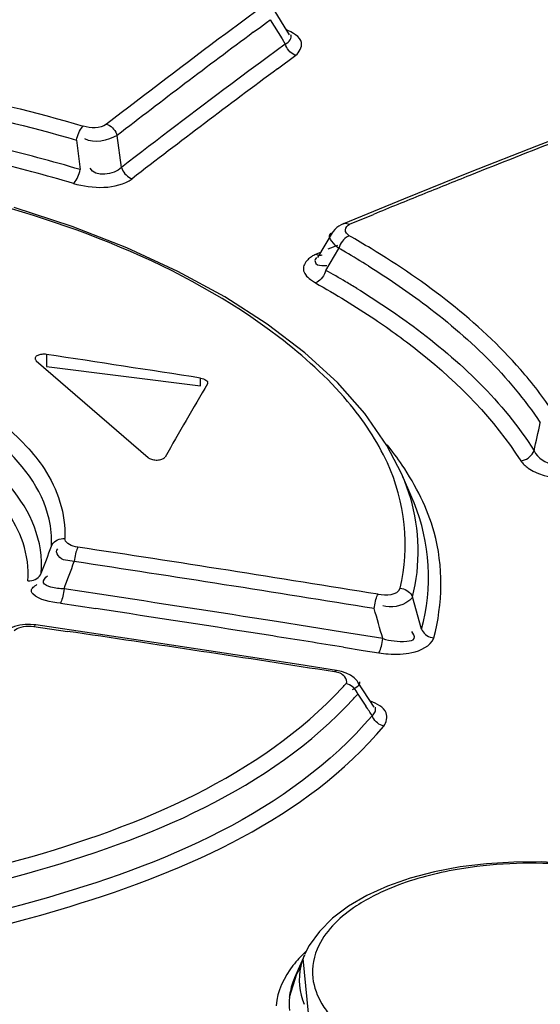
# Model space of a CAD drawing. Header units: inches. Extents: x 0 to 117, y 0 to 83.
# Tile 41 of 59: x 99.206 to 99.427, y 29.328 to 29.746. Entities that reach past the tile are written whole.
import ezdxf

# ---------------------------------------------------------------- set-up
doc = ezdxf.new("R2010")
doc.units = ezdxf.units.IN
doc.header["$LTSCALE"] = 6.4311023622
doc.header["$MEASUREMENT"] = 0
doc.layers.get('0').update_dxf_attribs({"linetype": 'CONTINUOUS'})

msp = doc.modelspace()

# ---------------------------------------------------------------- linework, layer by layer
at = {"color": 7, "linetype": 'CONTINUOUS'}
for p, q in [((99.307704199, 29.7508280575), (99.3004764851, 29.7454699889)), ((99.3203002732, 29.7396312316), (99.313072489, 29.7513441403)), ((99.3004764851, 29.7454699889), (99.2932471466, 29.7400859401)), ((99.3079400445, 29.7429096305), (99.3104803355, 29.7447942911)), ((99.3104803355, 29.7447942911), (99.3121541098, 29.7460344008)), ((99.3121541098, 29.7460344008), (99.3172055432, 29.7378614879)), ((99.3049328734, 29.740674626), (99.3079400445, 29.7429096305)), ((99.3185310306, 29.7357118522), (99.3108031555, 29.7300105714)), ((99.3172055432, 29.7378614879), (99.3185310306, 29.7357118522)), ((99.3079400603, 29.7278910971), (99.3030743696, 29.7242802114)), ((99.3108031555, 29.7300105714), (99.3079400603, 29.7278910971)), ((99.3152565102, 29.7252185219), (99.3229695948, 29.7309160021)), ((99.3030743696, 29.7242802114), (99.2953446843, 29.7185207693)), ((99.2298784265, 29.6949142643), (99.2314440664, 29.682443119)), ((99.2489486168, 29.6833543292), (99.2471351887, 29.6968849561)), ((99.4350375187, 29.6962497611), (99.4251763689, 29.6924200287)), ((99.4251763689, 29.6924200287), (99.3969547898, 29.6813005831)), ((99.3969547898, 29.6813005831), (99.3687151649, 29.6699382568)), ((99.3687151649, 29.6699382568), (99.3431831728, 29.6594626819)), ((99.3458134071, 29.6592143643), (99.3560270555, 29.6634254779)), ((99.3384185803, 29.6555699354), (99.3322054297, 29.6451566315)), ((99.3357552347, 29.6396620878), (99.3412179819, 29.6490130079)), ((99.3406181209, 29.6502787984), (99.3366194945, 29.6486250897)), ((99.3318166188, 29.6451424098), (99.3312149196, 29.6442283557)), ((99.3337424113, 29.6474323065), (99.331593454, 29.646539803)), ((99.3342137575, 29.6462906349), (99.334224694, 29.6462951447)), ((99.3348710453, 29.6417294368), (99.3362200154, 29.6416959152)), ((99.3292313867, 29.6357400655), (99.3313621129, 29.6343053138)), ((99.3268415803, 29.6047275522), (99.3108465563, 29.616871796)), ((99.2171625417, 29.6039864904), (99.2171625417, 29.5988234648)), ((99.3407033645, 29.5920416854), (99.3268415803, 29.6047275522)), ((99.2128000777, 29.6013249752), (99.2602678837, 29.5602166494)), ((99.2171625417, 29.5988234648), (99.2825812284, 29.5906638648)), ((99.2825812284, 29.5906638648), (99.2825812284, 29.5939253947)), ((99.367845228, 29.553436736), (99.3616727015, 29.5653812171)), ((99.3726480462, 29.5422698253), (99.3678421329, 29.5534440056)), ((99.3731785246, 29.5410103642), (99.3726441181, 29.5422799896)), ((99.2396166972, 29.5022307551), (99.2245802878, 29.5044959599)), ((99.2230551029, 29.49840817), (99.2380854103, 29.4961396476)), ((99.3763323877, 29.4874685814), (99.3725161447, 29.501090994)), ((99.2103228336, 29.4894540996), (99.2080606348, 29.4894160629)), ((99.2125598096, 29.4892504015), (99.2103228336, 29.4894540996)), ((99.2655895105, 29.4813930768), (99.2125655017, 29.4892497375)), ((99.3427967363, 29.486172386), (99.3147927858, 29.4906195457)), ((99.2118075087, 29.4885469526), (99.2259958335, 29.4864718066)), ((99.3598928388, 29.4834249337), (99.3427967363, 29.486172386)), ((99.324203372, 29.4724330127), (99.2655895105, 29.4813930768)), ((99.3432646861, 29.4797321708), (99.3515451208, 29.4784008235)), ((99.3515451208, 29.4784008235), (99.3582852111, 29.4773128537)), ((99.3402068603, 29.4699363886), (99.324203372, 29.4724330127)), ((99.3423684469, 29.4694813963), (99.3402068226, 29.4699363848)), ((99.3562891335, 29.4543719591), (99.3493698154, 29.4649470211)), ((99.3480185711, 29.4622801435), (99.3469096, 29.4616691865)), ((99.3492819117, 29.4598569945), (99.3527198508, 29.4547502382)), ((99.3266403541, 29.3491372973), (99.3224529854, 29.3393964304)), ((99.3260027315, 29.3476540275), (99.3299423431, 29.3061002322)), ((99.3202713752, 29.3312069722), (99.3233933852, 29.3411957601))]:
    msp.add_line(p, q, dxfattribs=at)
for points in [[(99.3229695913, 29.7309159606), (99.3223192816, 29.7311774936), (99.3216782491, 29.7315263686), (99.3210635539, 29.7319559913), (99.3204993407, 29.7324475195), (99.319989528, 29.7329926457), (99.3195245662, 29.7336034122), (99.319114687, 29.7342765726), (99.3187804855, 29.7349859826), (99.3185310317, 29.7357118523)], [(99.2298784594, 29.6949142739), (99.23005975, 29.6957170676), (99.2302906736, 29.6965294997), (99.2305651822, 29.6973260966), (99.2308701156, 29.6980704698), (99.2311980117, 29.6987544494), (99.231552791, 29.6993914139), (99.2319301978, 29.6999678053), (99.2323141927, 29.7004542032), (99.2326930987, 29.7008379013)], [(99.2425982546, 29.7016717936), (99.2432563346, 29.7014157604), (99.2439072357, 29.7010710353), (99.2445332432, 29.7006441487), (99.2451091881, 29.7001542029), (99.2456307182, 29.6996098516), (99.2461077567, 29.6989989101), (99.2465298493, 29.6983244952), (99.2468755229, 29.6976131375), (99.2471351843, 29.6968849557)], [(99.228558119, 29.6765398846), (99.2289703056, 29.676914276), (99.2293794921, 29.6773939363), (99.2297739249, 29.6779659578), (99.230135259, 29.6786012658), (99.2304617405, 29.6792854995), (99.2307642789, 29.6800302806), (99.231037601, 29.6808269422), (99.2312662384, 29.6816397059), (99.2314441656, 29.682443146)], [(99.2489486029, 29.683354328), (99.2491962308, 29.6826545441), (99.2495268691, 29.6819635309), (99.2499342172, 29.6813001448), (99.2504001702, 29.6806911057), (99.2509165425, 29.6801409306), (99.2514946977, 29.6796390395), (99.2521315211, 29.6791965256), (99.2528019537, 29.6788360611), (99.2534870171, 29.6785676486)], [(99.3108465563, 29.616871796), (99.2928335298, 29.6283822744), (99.2729277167, 29.6391745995), (99.2512683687, 29.6491593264), (99.2280442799, 29.6582389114), (99.2034498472, 29.6663357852)], [(99.3433154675, 29.6595165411), (99.3422351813, 29.6590242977), (99.3412407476, 29.6584473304), (99.340336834, 29.6577840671), (99.3395310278, 29.6570334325), (99.3388367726, 29.6562010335), (99.338423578, 29.655575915)], [(99.3432082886, 29.6594728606), (99.3435357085, 29.6595784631), (99.3440627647, 29.6596523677), (99.3446337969, 29.6596176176), (99.3452235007, 29.6594699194), (99.345813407, 29.6592143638)], [(99.3456619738, 29.6543530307), (99.3450525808, 29.6540749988), (99.3444368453, 29.653692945), (99.343833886, 29.6532147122), (99.3432722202, 29.6526648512), (99.3427574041, 29.6520544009), (99.3422783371, 29.6513675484), (99.3418473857, 29.6506093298), (99.3414901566, 29.6498154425), (99.3412184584, 29.6490130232)], [(99.3315934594, 29.6465398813), (99.3321570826, 29.6462941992), (99.3327262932, 29.6461458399), (99.3332848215, 29.6461024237), (99.333808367, 29.6461638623), (99.3342137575, 29.6462906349)], [(99.3357555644, 29.6396621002), (99.3355025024, 29.638900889), (99.3351691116, 29.6381378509), (99.3347626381, 29.6373968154), (99.334303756, 29.6367125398), (99.3338012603, 29.6360914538), (99.3332422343, 29.635520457), (99.3326312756, 29.6350149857), (99.3319973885, 29.6346054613), (99.3313621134, 29.6343053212)], [(99.2122814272, 29.6024073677), (99.2122737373, 29.6022833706), (99.21230734, 29.6020381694), (99.2124064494, 29.6017985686), (99.2125706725, 29.6015608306), (99.2128000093, 29.6013249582)], [(99.2171633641, 29.6039863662), (99.2166455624, 29.6040455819), (99.2161378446, 29.604073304), (99.2156402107, 29.6040695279), (99.2151451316, 29.6040331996), (99.2146601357, 29.6039653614), (99.2142078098, 29.603869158), (99.2137891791, 29.603743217), (99.2134032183, 29.6035889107), (99.2130694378, 29.6034135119), (99.2127904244, 29.6032155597), (99.2125635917, 29.6029965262), (99.2124006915, 29.6027680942), (99.2123052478, 29.6025304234), (99.2122814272, 29.6024073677)], [(99.2825812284, 29.593925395), (99.2832386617, 29.5937915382), (99.283845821, 29.5936065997), (99.2843837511, 29.5933758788), (99.2848356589, 29.5931062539), (99.2851874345, 29.5928059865), (99.2854280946, 29.5924844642), (99.2855501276, 29.5921518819), (99.2855653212, 29.5919858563)], [(99.2855653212, 29.5919858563), (99.2855497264, 29.5918189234), (99.2854269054, 29.5914964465)], [(99.3616727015, 29.5653812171), (99.3523409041, 29.5788973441), (99.3407033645, 29.5920416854)], [(99.2602678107, 29.5602166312), (99.2605645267, 29.5599969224), (99.2609010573, 29.5598014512), (99.2612774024, 29.5596302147), (99.2617008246, 29.5594812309), (99.2621640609, 29.5593564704), (99.2626453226, 29.5592618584), (99.2631459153, 29.5591986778), (99.2636645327, 29.5591656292), (99.2641754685, 29.5591647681), (99.2646789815, 29.5591979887), (99.2651748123, 29.5592633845), (99.2656364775, 29.55935732), (99.2660610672, 29.5594809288), (99.2664514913, 29.559633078), (99.2667899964, 29.5598067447), (99.267070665, 29.559999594), (99.2672994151, 29.5602139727), (99.267476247, 29.5604498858)], [(99.4184594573, 29.5588776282), (99.4192648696, 29.5590047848), (99.4200724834, 29.5592392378), (99.4208561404, 29.5595762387), (99.4215795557, 29.5599967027), (99.4222350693, 29.5604886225), (99.4228355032, 29.5610615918), (99.4233669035, 29.5617114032), (99.4238011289, 29.5624088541), (99.424126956, 29.5631306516)], [(99.2192644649, 29.5226241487), (99.2195952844, 29.5232684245), (99.2200315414, 29.5238732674), (99.2205626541, 29.5244194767), (99.2211625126, 29.5248847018), (99.2218181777, 29.5252668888), (99.2225414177, 29.5255729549), (99.2233251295, 29.5257932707), (99.2241356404, 29.5259152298), (99.2249484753, 29.525937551)], [(99.2304697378, 29.5222100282), (99.2294159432, 29.5224116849), (99.2284621, 29.5226694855), (99.2276082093, 29.5229834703), (99.2268407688, 29.5233577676), (99.2261732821, 29.5237882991), (99.2256462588, 29.5242627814), (99.2252732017, 29.5247771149), (99.2250406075, 29.5253353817), (99.2249484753, 29.5259375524)], [(99.2304697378, 29.5222100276), (99.2302629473, 29.5217931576), (99.2300539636, 29.521281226), (99.2298487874, 29.5206857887), (99.2296564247, 29.520034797), (99.2294786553, 29.519339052), (99.2293118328, 29.5185822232), (99.2291596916, 29.5177711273), (99.2290304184, 29.5169420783), (99.2289279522, 29.5161209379)], [(99.2092649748, 29.5078903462), (99.2100770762, 29.5079036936), (99.2108866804, 29.5080173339), (99.211669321, 29.5082301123), (99.2123914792, 29.5085298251), (99.2130460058, 29.5089066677), (99.2136444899, 29.5093668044), (99.2141741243, 29.5099080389), (99.214609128, 29.510508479), (99.2149391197, 29.5111491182)], [(99.2245802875, 29.5044959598), (99.2244848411, 29.5037124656), (99.2243636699, 29.5029132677), (99.2242194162, 29.5021210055), (99.2240590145, 29.5013705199), (99.2238852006, 29.5006691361), (99.2236935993, 29.5000023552), (99.2234856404, 29.4993842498), (99.2232705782, 29.4988474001), (99.2230551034, 29.4984081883)], [(99.3562804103, 29.4961134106), (99.3563870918, 29.4969028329), (99.3565196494, 29.4977084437), (99.3566750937, 29.4985069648), (99.3568459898, 29.4992625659), (99.3570294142, 29.4999677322), (99.3572297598, 29.5006372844), (99.3574452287, 29.5012566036), (99.3576660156, 29.5017922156), (99.3578850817, 29.5022274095)], [(99.3672411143, 29.5048349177), (99.3679937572, 29.5047196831), (99.3687404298, 29.5045165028), (99.369461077, 29.5042281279), (99.3701269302, 29.5038679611), (99.3707329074, 29.5034434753), (99.3712905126, 29.5029448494), (99.3717879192, 29.5023729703), (99.3722002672, 29.5017491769), (99.3725162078, 29.5010910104)], [(99.2080606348, 29.4894160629), (99.2057697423, 29.4891099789), (99.2035580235, 29.4885176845), (99.2016072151, 29.4876725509), (99.1999506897, 29.4866102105), (99.1993621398, 29.486120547)], [(99.2125598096, 29.4892504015), (99.2124136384, 29.4892323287), (99.2122200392, 29.4891105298), (99.2120159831, 29.4888796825), (99.2118075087, 29.4885469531)], [(99.2033829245, 29.4868578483), (99.203985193, 29.4873128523), (99.2046789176, 29.4877051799), (99.2054640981, 29.488034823), (99.2063514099, 29.4883073), (99.2073301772, 29.4885170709), (99.2083683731, 29.4886475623), (99.2094553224, 29.4886932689), (99.2106017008, 29.488659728), (99.2118075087, 29.4885469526)], [(99.3763323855, 29.4874685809), (99.3766328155, 29.4868325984), (99.3770261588, 29.4862218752), (99.3775047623, 29.4856534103), (99.3780475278, 29.4851494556), (99.3786452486, 29.4847127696), (99.3793111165, 29.4843354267), (99.3800413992, 29.4840275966), (99.3808074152, 29.4838062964), (99.3815877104, 29.4836775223)], [(99.3582852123, 29.4773128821), (99.3584941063, 29.4777255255), (99.3587070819, 29.4782353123), (99.3589179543, 29.4788306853), (99.3591174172, 29.4794832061), (99.3593033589, 29.4801818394), (99.3594792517, 29.4809433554)], [(99.3594792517, 29.4809433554), (99.359641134, 29.4817608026), (99.3597804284, 29.4825968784), (99.3598928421, 29.483424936)], [(99.3394740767, 29.4692655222), (99.3396711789, 29.4695759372), (99.3398646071, 29.4697957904), (99.3400490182, 29.4699163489), (99.3402068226, 29.4699363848)], [(99.347724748, 29.4668045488), (99.3461662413, 29.467920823), (99.3443804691, 29.4688076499), (99.3423684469, 29.4694813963)], [(99.3492819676, 29.4598570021), (99.3489980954, 29.4605508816), (99.3486233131, 29.4612281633), (99.3481660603, 29.4618695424), (99.3476473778, 29.462450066), (99.3470776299, 29.4629648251), (99.3464471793, 29.4634215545), (99.345761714, 29.4638102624), (99.3450486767, 29.464113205), (99.3443282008, 29.4643241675)], [(99.3493848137, 29.4649202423), (99.3489832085, 29.4654839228), (99.347724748, 29.4668045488)], [(99.3604019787, 29.4462796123), (99.3596908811, 29.4464835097), (99.358985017, 29.4467764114), (99.3583036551, 29.4471531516), (99.3576743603, 29.4475963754), (99.3571020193, 29.4480979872), (99.3565759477, 29.4486698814), (99.356107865, 29.4493096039), (99.3557216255, 29.4499917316), (99.3554280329, 29.4506965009)], [(99.472372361, 29.3820647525), (99.461567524, 29.3846710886), (99.4503332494, 29.3866496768), (99.4388130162, 29.3879698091), (99.4271572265, 29.3886170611), (99.4154918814, 29.3885916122), (99.4039582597, 29.3878875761), (99.3927133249, 29.3864965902), (99.3818785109, 29.3844263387), (99.3715731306, 29.381699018), (99.3619572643, 29.378335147), (99.3531806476, 29.3743605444)], [(99.3531806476, 29.3743605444), (99.3453670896, 29.3698115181), (99.3386108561, 29.36473339), (99.3330027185, 29.3591605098), (99.3286565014, 29.3531139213), (99.3267233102, 29.3493281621)]]:
    msp.add_lwpolyline(points, dxfattribs=at)
for centre, radius, start, end in [((101.7947689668, 26.3892426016), 4.1815980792, 126.7426269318, 127.6136439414), ((101.7936154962, 26.3958413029), 4.1691067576, 126.6506436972, 127.647195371), ((101.7793645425, 26.3983227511), 4.140056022, 126.5259728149, 127.5972465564), ((101.7847646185, 26.3859704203), 4.1596999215, 126.7597844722, 127.5616794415), ((100.9488758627, 25.7877314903), 4.1902440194, 111.1725422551, 111.7395447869), ((99.0369239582, 29.0245408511), 0.6795908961, 75.1632011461, 78.1477448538), ((99.0443569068, 29.0487206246), 0.6607594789, 73.5526611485, 76.7892866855), ((99.0441760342, 29.0521914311), 0.6510051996, 73.5471180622, 75.1570310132), ((100.9649601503, 25.7473152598), 4.2337431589, 111.7391474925, 112.0368463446), ((100.9777163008, 25.7158050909), 4.2677374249, 112.0368667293, 112.332942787), ((99.1511863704, 29.3128783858), 0.3929703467, 58.7683963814, 60.337753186), ((99.1472979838, 29.3079868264), 0.3923057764, 59.8891560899, 60.3758513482), ((99.1561220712, 29.3230786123), 0.3748237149, 58.1734931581, 59.8986594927), ((99.1495813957, 29.3055633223), 0.3824688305, 59.4241771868, 60.8717043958), ((99.1581778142, 29.3201669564), 0.3655229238, 58.5514404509, 59.4198814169), ((95.3108521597, 30.500750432), 4.2187859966, 347.1588560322, 347.3227911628), ((99.2567638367, 29.4819007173), 0.1343410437, 34.0134564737, 38.5842921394), ((99.2856944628, 29.5173148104), 0.0897401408, 16.7879016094, 23.3162006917), ((96.7949467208, 30.429692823), 2.588450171, 339.2150039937, 339.4864464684), ((97.3830713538, 17.3264169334), 12.3349199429, 80.7873321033, 81.3864141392), ((96.8862914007, 30.3856242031), 2.4987960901, 339.352282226, 339.6368671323), ((97.3778267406, 17.318122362), 12.3376555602, 80.7722676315, 81.370946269), ((97.402084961, 17.3560730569), 12.2843668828, 81.0424531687, 81.397241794), ((97.3964019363, 17.3448496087), 12.2900629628, 81.0272418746, 81.3816833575), ((96.8047416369, 28.7628258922), 2.6548183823, 15.7494157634, 16.0341380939), ((97.4390886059, 17.3187207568), 12.2982601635, 81.1107661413, 81.645489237), ((97.3947902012, 17.3345422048), 12.3004956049, 80.8856028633, 81.027314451), ((99.3662254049, 29.534962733), 0.058194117, 262.1579162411, 266.0248257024), ((99.2369566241, 29.5614082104), 0.1447548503, 316.9704476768, 317.8805060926), ((99.2455754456, 29.5517969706), 0.1385928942, 317.3377088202, 318.4417142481), ((98.9992240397, 29.2156623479), 0.426757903, 33.4180361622, 34.0725659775), ((99.3516847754, 29.3381802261), 0.0273353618, 160.6795367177, 166.874651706), ((99.353369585, 29.3375986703), 0.0291176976, 156.654345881, 160.696493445), ((99.3544772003, 29.3253141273), 0.0349868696, 147.6984544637, 152.9835108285), ((99.3502815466, 29.3273552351), 0.0303187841, 156.5986399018, 159.3553645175), ((99.3519471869, 29.3266245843), 0.032137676, 153.0159648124, 156.2705119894), ((99.3464563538, 29.3284264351), 0.0263335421, 173.9362687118, 186.0979900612)]:
    msp.add_arc(centre, radius, start, end, dxfattribs=at)
for centre, major_axis, ratio, start_param, end_param in [((98.9125528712, 24.8581164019), (7.3952869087, -1.5416994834), 0.625711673, 7.9340559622, 7.9428366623), ((99.1838774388, 24.6231424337), (1.351619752, 6.075872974), 0.2529004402, 0.6717995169, 0.6805802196)]:
    msp.add_ellipse(centre, major_axis=major_axis, ratio=ratio, start_param=start_param, end_param=end_param, dxfattribs=at)
for points, knots in [([(99.3185310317, 29.7357118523), (99.319343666, 29.7361169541), (99.3207605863, 29.7370560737), (99.3212628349, 29.7390043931), (99.3209228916, 29.7396661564)], [0, 0, 0, 0, 0.5496493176, 1, 1, 1, 1]), ([(99.3229695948, 29.7309160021), (99.3244919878, 29.7321640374), (99.3273697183, 29.7378150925), (99.3214347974, 29.7406129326), (99.3188592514, 29.7418145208)], [0, 0, 0, 0, 0.409213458, 1, 1, 1, 1]), ([(99.0648207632, 29.7286931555), (99.0793685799, 29.7280608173), (99.1359666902, 29.7232863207), (99.1922286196, 29.7129292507), (99.2326930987, 29.700837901)], [0, 0, 0, 0, 0.2563927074, 1, 1, 1, 1]), ([(99.0644343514, 29.7225004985), (99.0787679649, 29.721748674), (99.1345671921, 29.717218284), (99.1899232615, 29.7065849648), (99.2298784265, 29.6949142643)], [0, 0, 0, 0, 0.2564096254, 1, 1, 1, 1]), ([(99.3449804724, 29.5840595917), (99.3363856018, 29.5942797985), (99.2876932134, 29.637986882), (99.2242067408, 29.6611553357), (99.1741775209, 29.6733760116)], [0, 0, 0, 0, 0.2059058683, 1, 1, 1, 1]), ([(99.3456619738, 29.6543530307), (99.344799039, 29.6548795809), (99.3431667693, 29.6568842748), (99.3449211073, 29.6588159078), (99.3458134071, 29.6592143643)], [0, 0, 0, 0, 0.508468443, 1, 1, 1, 1]), ([(99.3412184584, 29.6490130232), (99.3401015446, 29.6499014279), (99.3384857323, 29.6513821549), (99.3369794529, 29.654023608), (99.3374312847, 29.654888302)], [0, 0, 0, 0, 0.5939587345, 1, 1, 1, 1]), ([(99.3374312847, 29.654888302), (99.3375144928, 29.6550475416), (99.3377879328, 29.6553578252), (99.3381546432, 29.6555348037), (99.3383615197, 29.6556085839)], [0, 0, 0, 0, 0.4499501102, 1, 1, 1, 1]), ([(99.4324584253, 29.5791842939), (99.4282121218, 29.5856407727), (99.4067449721, 29.6133295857), (99.3781906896, 29.6347958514), (99.3549409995, 29.6488988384)], [0, 0, 0, 0, 0.22129459, 1, 1, 1, 1]), ([(99.3280422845, 29.6441903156), (99.3274656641, 29.6436164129), (99.3265073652, 29.6423778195), (99.3261692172, 29.6408077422), (99.3262233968, 29.6400932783)], [0, 0, 0, 0, 0.5317078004, 1, 1, 1, 1]), ([(99.331593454, 29.646539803), (99.3309084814, 29.6462340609), (99.3296470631, 29.6455569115), (99.328520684, 29.6446664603), (99.3280422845, 29.6441903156)], [0, 0, 0, 0, 0.5263648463, 1, 1, 1, 1]), ([(99.3312149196, 29.6442283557), (99.330989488, 29.6437181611), (99.3315885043, 29.6416229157), (99.3337287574, 29.6417956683), (99.3348710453, 29.6417294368)], [0, 0, 0, 0, 0.3277227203, 1, 1, 1, 1]), ([(99.3262233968, 29.6400932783), (99.3262842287, 29.6392910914), (99.327061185, 29.6375467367), (99.328439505, 29.63634888), (99.3292313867, 29.6357400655)], [0, 0, 0, 0, 0.446107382, 1, 1, 1, 1]), ([(99.3537849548, 29.6415471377), (99.361656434, 29.6366595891), (99.3890166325, 29.6181784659), (99.413745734, 29.5948281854), (99.4267922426, 29.5749035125)], [0, 0, 0, 0, 0.2800792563, 1, 1, 1, 1]), ([(99.3488831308, 29.6319978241), (99.3570802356, 29.6269842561), (99.3854090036, 29.6080556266), (99.4110131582, 29.5838735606), (99.4241265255, 29.5631307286)], [0, 0, 0, 0, 0.2813772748, 1, 1, 1, 1]), ([(99.3564801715, 29.6189251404), (99.3631346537, 29.6144511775), (99.3864441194, 29.5974885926), (99.4072692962, 29.576472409), (99.4184595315, 29.5588774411)], [0, 0, 0, 0, 0.2777439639, 1, 1, 1, 1]), ([(99.1589415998, 29.5972777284), (99.1640771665, 29.5951401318), (99.1820560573, 29.5868365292), (99.1989658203, 29.5754551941), (99.2086672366, 29.5649782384)], [0, 0, 0, 0, 0.2803559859, 1, 1, 1, 1]), ([(99.2149370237, 29.5111498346), (99.2155500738, 29.5177304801), (99.2094253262, 29.5518942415), (99.1748921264, 29.5712509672), (99.1502361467, 29.581136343)], [0, 0, 0, 0, 0.1992325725, 1, 1, 1, 1]), ([(99.2092649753, 29.5078903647), (99.2097271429, 29.5132996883), (99.2056851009, 29.540004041), (99.1814120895, 29.5579035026), (99.163224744, 29.5676561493)], [0, 0, 0, 0, 0.2082784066, 1, 1, 1, 1]), ([(99.2192639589, 29.5226243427), (99.2194693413, 29.5264721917), (99.2178824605, 29.5437682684), (99.2062373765, 29.5585388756), (99.1962427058, 29.5672318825)], [0, 0, 0, 0, 0.2253469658, 1, 1, 1, 1]), ([(99.2086672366, 29.5649782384), (99.2113904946, 29.5620372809), (99.2204232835, 29.5509830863), (99.2254206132, 29.5362265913), (99.2249484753, 29.5259375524)], [0, 0, 0, 0, 0.2801337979, 1, 1, 1, 1]), ([(99.424126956, 29.5631306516), (99.4255670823, 29.5601076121), (99.4306792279, 29.5563826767), (99.435409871, 29.5583280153), (99.4365371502, 29.5591895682)], [0, 0, 0, 0, 0.702389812, 1, 1, 1, 1]), ([(99.4184595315, 29.5588774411), (99.4193315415, 29.5576676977), (99.4254441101, 29.5520357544), (99.4345322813, 29.5512863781), (99.4411610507, 29.5516519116)], [0, 0, 0, 0, 0.1834253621, 1, 1, 1, 1]), ([(99.2289279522, 29.5161209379), (99.2265791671, 29.5167387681), (99.2225934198, 29.5157760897), (99.2210071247, 29.521097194), (99.2218873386, 29.5214335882)], [0, 0, 0, 0, 0.7204664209, 1, 1, 1, 1]), ([(99.2190001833, 29.5052967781), (99.2178519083, 29.5056273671), (99.2146297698, 29.5065838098), (99.2166107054, 29.5094021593), (99.2175195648, 29.510048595)], [0, 0, 0, 0, 0.5172302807, 1, 1, 1, 1]), ([(99.2111420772, 29.5048405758), (99.2113480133, 29.5051137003), (99.2119309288, 29.5056651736), (99.2125986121, 29.5060966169), (99.2129892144, 29.5063217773)], [0, 0, 0, 0, 0.4313990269, 1, 1, 1, 1]), ([(99.2113188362, 29.5024608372), (99.2110271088, 29.5027722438), (99.2105114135, 29.503583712), (99.2108797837, 29.5044927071), (99.2111420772, 29.5048405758)], [0, 0, 0, 0, 0.4948019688, 1, 1, 1, 1]), ([(99.224580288, 29.5044959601), (99.2236451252, 29.5045194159), (99.2217662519, 29.5046794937), (99.2199102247, 29.5050347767), (99.2190001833, 29.5052967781)], [0, 0, 0, 0, 0.4969324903, 1, 1, 1, 1]), ([(99.3725162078, 29.5010910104), (99.3721690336, 29.5004079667), (99.3687471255, 29.4972715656), (99.3634590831, 29.4962000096), (99.3598853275, 29.4973463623)], [0, 0, 0, 0, 0.1695410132, 1, 1, 1, 1]), ([(99.3598928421, 29.483424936), (99.3631822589, 29.4824585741), (99.3669482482, 29.481859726), (99.3743433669, 29.4827897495), (99.3729480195, 29.485688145), (99.3722088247, 29.4864272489)], [0, 0, 0, 0, 0.6117717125, 0.8134730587, 1, 1, 1, 1]), ([(99.3443282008, 29.4643241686), (99.3449748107, 29.4650510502), (99.3436210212, 29.4683776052), (99.3410459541, 29.4690200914), (99.3394740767, 29.4692655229)], [0, 0, 0, 0, 0.3794632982, 1, 1, 1, 1]), ([(99.3500497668, 29.4650809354), (99.3501608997, 29.4646444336), (99.349721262, 29.463343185), (99.3486660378, 29.4626773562), (99.3480185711, 29.4622801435)], [0, 0, 0, 0, 0.3722455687, 1, 1, 1, 1]), ([(99.0061252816, 29.3666916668), (99.073240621, 29.3643280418), (99.1914711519, 29.376406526), (99.3075684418, 29.4249150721), (99.3427726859, 29.4626310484)], [0, 0, 0, 0, 0.5655326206, 1, 1, 1, 1]), ([(99.0055578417, 29.3606323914), (99.0737019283, 29.3580592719), (99.1936351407, 29.3705182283), (99.3119773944, 29.4193343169), (99.3474912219, 29.457875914)], [0, 0, 0, 0, 0.5654378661, 1, 1, 1, 1]), ([(99.3604019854, 29.4462797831), (99.3615161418, 29.4478272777), (99.3626281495, 29.4535066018), (99.3572818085, 29.4558316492), (99.3547139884, 29.4567908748)], [0, 0, 0, 0, 0.4102534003, 1, 1, 1, 1]), ([(99.3554280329, 29.4506965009), (99.3559718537, 29.4511042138), (99.3568557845, 29.4522145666), (99.3569702, 29.4536834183), (99.3567592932, 29.4543172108)], [0, 0, 0, 0, 0.5043488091, 1, 1, 1, 1]), ([(99.3554279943, 29.4506964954), (99.3201648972, 29.4094934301), (99.1959795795, 29.3578546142), (99.0711789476, 29.3448962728), (98.9997161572, 29.3480113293)], [0, 0, 0, 0, 0.4312278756, 1, 1, 1, 1]), ([(99.0254732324, 29.34113948), (99.0933797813, 29.3406807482), (99.2112217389, 29.3559317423), (99.3273285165, 29.4071809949), (99.3604019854, 29.4462797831)], [0, 0, 0, 0, 0.5700855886, 1, 1, 1, 1]), ([(99.480051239, 29.3787124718), (99.452100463, 29.3884520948), (99.4112498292, 29.3911273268), (99.3735800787, 29.3816023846), (99.3650834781, 29.3782794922)], [0, 0, 0, 0, 0.7643929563, 1, 1, 1, 1]), ([(99.3650834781, 29.3782794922), (99.3636709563, 29.3777270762), (99.3609162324, 29.3765813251), (99.3582166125, 29.375310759), (99.3569062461, 29.3746540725)], [0, 0, 0, 0, 0.5085490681, 1, 1, 1, 1]), ([(99.3569062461, 29.3746540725), (99.3541061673, 29.373250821), (99.3447073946, 29.3679157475), (99.3361659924, 29.3601211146), (99.3327289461, 29.353190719)], [0, 0, 0, 0, 0.2881903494, 1, 1, 1, 1]), ([(99.3272893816, 29.3506600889), (99.3262698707, 29.3497131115), (99.3243412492, 29.3477879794), (99.3225734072, 29.3457131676), (99.3217569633, 29.3446624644)], [0, 0, 0, 0, 0.5111751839, 1, 1, 1, 1]), ([(99.3219096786, 29.338044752), (99.3214914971, 29.3369342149), (99.3207954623, 29.3346843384), (99.3203927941, 29.3323632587), (99.3202701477, 29.331208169)], [0, 0, 0, 0, 0.5053401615, 1, 1, 1, 1]), ([(99.3340783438, 29.3283795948), (99.3346265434, 29.3274592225), (99.3358311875, 29.3256324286), (99.3371797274, 29.3239100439), (99.3378975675, 29.3230583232)], [0, 0, 0, 0, 0.4902494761, 1, 1, 1, 1])]:
    msp.add_open_spline(points, degree=3, knots=knots, dxfattribs=at)
for points in [[(99.2425982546, 29.7016717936), (99.239898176, 29.6997513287), (99.2358892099, 29.6999641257), (99.2326930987, 29.700837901)], [(99.2471351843, 29.6968849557), (99.243083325, 29.6947454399), (99.2373860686, 29.6931688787), (99.2334564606, 29.695525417)], [(99.2489486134, 29.6833543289), (99.2459378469, 29.6800991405), (99.2376287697, 29.6790551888), (99.2356505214, 29.6830235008)], [(99.2285581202, 29.6765399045), (99.2366025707, 29.6743504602), (99.2466988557, 29.6737274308), (99.2534870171, 29.6785676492)], [(99.3313621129, 29.6343053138), (99.3399313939, 29.6295144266), (99.3483327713, 29.6244028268), (99.3564801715, 29.6189251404)], [(99.3618590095, 29.5579235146), (99.3575351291, 29.5673499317), (99.3516553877, 29.576122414), (99.3449804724, 29.5840595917)], [(99.3672411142, 29.5048349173), (99.371596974, 29.5220802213), (99.3692748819, 29.541756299), (99.3618590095, 29.5579235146)], [(99.3816849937, 29.5285775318), (99.3788460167, 29.5386996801), (99.3739919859, 29.5483295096), (99.3681199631, 29.5570494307)], [(99.3725161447, 29.501090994), (99.3760702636, 29.5146851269), (99.3756535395, 29.5297777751), (99.3716099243, 29.5432344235)], [(99.3763323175, 29.4874685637), (99.3814431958, 29.5046006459), (99.3799946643, 29.5244836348), (99.3731751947, 29.5410101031)], [(99.3815877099, 29.4836775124), (99.3853946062, 29.4981519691), (99.3857267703, 29.5141668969), (99.3816849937, 29.5285775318)], [(99.2230551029, 29.49840817), (99.2189702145, 29.4990737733), (99.2141483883, 29.4994404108), (99.2113188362, 29.5024608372)], [(99.3578850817, 29.5022274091), (99.3610806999, 29.5017081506), (99.3664163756, 29.5017041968), (99.3672411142, 29.5048349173)], [(99.3722689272, 29.4774736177), (99.3759163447, 29.4782620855), (99.3802700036, 29.4801862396), (99.3815877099, 29.4836775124)], [(99.3621911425, 29.4769086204), (99.3655478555, 29.476679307), (99.368980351, 29.4767627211), (99.3722689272, 29.4774736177)], [(99.3327289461, 29.353190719), (99.3306494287, 29.3489976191), (99.3296617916, 29.3440293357), (99.3301969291, 29.3393795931)], [(99.3217569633, 29.3446624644), (99.3179803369, 29.3398022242), (99.3151426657, 29.3337669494), (99.3146144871, 29.3276345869)], [(99.3250635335, 29.3443875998), (99.3238378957, 29.3391173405), (99.3244795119, 29.3332131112), (99.3265779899, 29.328225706)], [(99.3301969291, 29.3393795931), (99.3306414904, 29.3355168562), (99.3320886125, 29.3317201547), (99.3340783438, 29.3283795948)]]:
    msp.add_open_spline(points, degree=3, dxfattribs=at)

doc.saveas('drawing.dxf')
